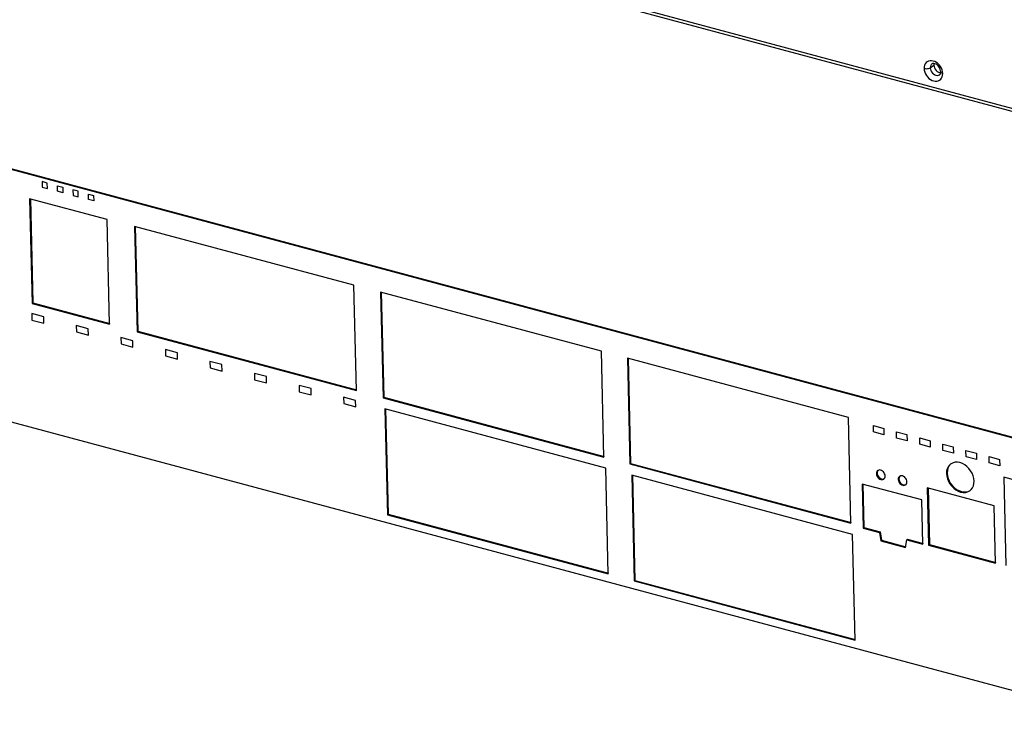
# Model space of a CAD drawing. Header units: millimetres. Extents: x 6 to 414, y 7 to 290.
# Tile 4 of 256: x 84 to 106, y 66 to 82. Entities that reach past the tile are written whole.
import ezdxf

# ---------------------------------------------------------------- set-up
doc = ezdxf.new("R2010")
doc.units = ezdxf.units.MM
doc.header["$LTSCALE"] = 23.1
doc.layers.get('0').update_dxf_attribs({"linetype": 'CONTINUOUS'})

msp = doc.modelspace()

# ---------------------------------------------------------------- linework, layer by layer
at = {"color": 3, "linetype": 'Continuous'}
for p, q in [((123.226, 75.341), (86.463, 85.206)), ((86.497, 85.136), (123.26, 75.271)), ((108.662, 71.85), (72.622, 81.521)), ((104.764, 80.717), (104.845, 80.775)), ((104.814, 80.811), (104.803, 80.806)), ((104.848, 80.804), (104.845, 80.775)), ((104.845, 80.775), (104.849, 80.743)), ((104.851, 80.812), (104.848, 80.804)), ((104.849, 80.743), (104.859, 80.713)), ((104.936, 80.811), (104.903, 80.836)), ((105.031, 80.668), (105.015, 80.708)), ((104.997, 80.595), (104.999, 80.609)), ((104.999, 80.609), (105, 80.625)), ((105.002, 80.616), (105, 80.625)), ((105.043, 80.55), (105.046, 80.589)), ((84.519, 77.763), (84.574, 75.425)), ((86.879, 77.141), (86.935, 74.785)), ((92.415, 75.665), (92.471, 73.299)), ((84.574, 75.425), (86.305, 74.96)), ((86.935, 74.785), (91.858, 73.464)), ((97.968, 74.175), (98.024, 71.809)), ((92.471, 73.299), (97.428, 71.969)), ((92.511, 73.033), (92.567, 70.667)), ((98.024, 71.809), (102.981, 70.479)), ((103.571, 71.617), (103.569, 71.594)), ((105.149, 71.65), (105.146, 71.593)), ((105.146, 71.593), (105.152, 71.533)), ((105.162, 71.701), (105.149, 71.65)), ((105.183, 71.747), (105.162, 71.701)), ((98.064, 71.543), (98.12, 69.177)), ((103.25, 71.343), (103.273, 70.365)), ((104.061, 71.485), (104.059, 71.462)), ((104.714, 71.259), (104.744, 69.984)), ((92.567, 70.667), (97.524, 69.337)), ((103.273, 70.365), (103.635, 70.268)), ((103.635, 70.268), (103.669, 70.081)), ((103.669, 70.081), (104.214, 69.935)), ((104.252, 70.103), (104.601, 70.009)), ((104.744, 69.984), (106.239, 69.583)), ((98.12, 69.177), (103.077, 67.847))]:
    msp.add_line(p, q, dxfattribs=at)
at = {"color": 7, "linetype": 'Continuous'}
for p, q in [((108.646, 71.839), (72.606, 81.51)), ((86.245, 77.3), (84.502, 77.768)), ((84.502, 77.768), (84.558, 75.413)), ((86.301, 74.945), (86.245, 77.3)), ((91.798, 75.821), (86.862, 77.146)), ((86.862, 77.146), (86.919, 74.774)), ((72.741, 75.789), (108.781, 66.118)), ((91.854, 73.449), (91.798, 75.821)), ((97.368, 74.336), (92.398, 75.669)), ((92.398, 75.669), (92.455, 73.288)), ((84.558, 75.413), (84.574, 75.425)), ((84.558, 75.413), (86.301, 74.945)), ((86.919, 74.774), (86.935, 74.785)), ((86.919, 74.774), (91.854, 73.449)), ((97.424, 71.955), (97.368, 74.336)), ((102.921, 72.846), (97.951, 74.179)), ((97.951, 74.179), (98.008, 71.798)), ((92.455, 73.288), (92.471, 73.299)), ((92.455, 73.288), (97.424, 71.955)), ((97.463, 71.704), (92.494, 73.037)), ((92.494, 73.037), (92.551, 70.656)), ((102.977, 70.464), (102.921, 72.846)), ((98.008, 71.798), (98.024, 71.809)), ((98.008, 71.798), (102.977, 70.464)), ((105.234, 71.805), (105.226, 71.8)), ((97.52, 69.323), (97.463, 71.704)), ((103.016, 70.214), (98.047, 71.547)), ((98.047, 71.547), (98.104, 69.166)), ((103.554, 71.605), (103.552, 71.582)), ((103.552, 71.582), (103.556, 71.557)), ((103.587, 71.654), (103.583, 71.651)), ((103.606, 71.661), (103.587, 71.654)), ((105.133, 71.638), (105.129, 71.581)), ((105.129, 71.581), (105.136, 71.522)), ((105.145, 71.69), (105.133, 71.638)), ((105.167, 71.736), (105.145, 71.69)), ((104.574, 70.988), (103.234, 71.347)), ((103.234, 71.347), (103.257, 70.354)), ((103.747, 71.506), (103.749, 71.529)), ((104.045, 71.474), (104.043, 71.45)), ((104.043, 71.45), (104.046, 71.426)), ((104.078, 71.522), (104.074, 71.52)), ((104.096, 71.53), (104.078, 71.522)), ((104.237, 71.375), (104.24, 71.398)), ((107.887, 71.104), (106.417, 71.498)), ((106.417, 71.498), (106.464, 69.511)), ((106.204, 70.859), (104.697, 71.263)), ((104.697, 71.263), (104.727, 69.972)), ((104.597, 69.994), (104.574, 70.988)), ((92.551, 70.656), (92.567, 70.667)), ((106.235, 69.568), (106.204, 70.859)), ((92.551, 70.656), (97.52, 69.323)), ((103.257, 70.354), (103.273, 70.365)), ((103.257, 70.354), (103.619, 70.257)), ((103.619, 70.257), (103.635, 70.268)), ((103.619, 70.257), (103.653, 70.07)), ((103.073, 67.832), (103.016, 70.214)), ((103.653, 70.07), (103.669, 70.081)), ((103.653, 70.07), (104.21, 69.92)), ((104.21, 69.92), (104.235, 70.091)), ((104.235, 70.091), (104.252, 70.103)), ((104.235, 70.091), (104.597, 69.994)), ((104.727, 69.972), (104.744, 69.984)), ((104.727, 69.972), (106.235, 69.568)), ((98.104, 69.166), (98.12, 69.177)), ((98.104, 69.166), (103.073, 67.832))]:
    msp.add_line(p, q, dxfattribs=at)
at = {"color": 4, "linetype": 'Continuous'}
for p, q in [((84.901, 78.123), (84.783, 78.155)), ((84.783, 78.155), (84.786, 78.029)), ((84.786, 78.029), (84.904, 77.998)), ((84.904, 77.998), (84.901, 78.123)), ((85.13, 78.062), (85.248, 78.03)), ((85.133, 77.936), (85.13, 78.062)), ((85.248, 78.03), (85.251, 77.905)), ((85.251, 77.905), (85.133, 77.936)), ((85.595, 77.937), (85.477, 77.968)), ((85.477, 77.968), (85.48, 77.843)), ((85.48, 77.843), (85.598, 77.812)), ((85.598, 77.812), (85.595, 77.937)), ((85.824, 77.875), (85.942, 77.844)), ((85.827, 77.75), (85.824, 77.875)), ((85.945, 77.719), (85.827, 77.75)), ((85.942, 77.844), (85.945, 77.719)), ((84.819, 75.11), (84.551, 75.182)), ((84.551, 75.182), (84.554, 75.039)), ((84.823, 74.967), (84.819, 75.11)), ((84.554, 75.039), (84.823, 74.967)), ((85.822, 74.841), (85.553, 74.913)), ((85.553, 74.913), (85.556, 74.77)), ((85.556, 74.77), (85.825, 74.698)), ((85.825, 74.698), (85.822, 74.841)), ((86.824, 74.572), (86.555, 74.644)), ((86.555, 74.644), (86.559, 74.501)), ((86.559, 74.501), (86.827, 74.429)), ((86.827, 74.429), (86.824, 74.572)), ((87.826, 74.303), (87.557, 74.375)), ((87.557, 74.375), (87.561, 74.232)), ((87.561, 74.232), (87.83, 74.16)), ((87.83, 74.16), (87.826, 74.303)), ((88.828, 74.034), (88.56, 74.106)), ((88.56, 74.106), (88.563, 73.963)), ((88.832, 73.891), (88.828, 74.034)), ((88.563, 73.963), (88.832, 73.891)), ((89.831, 73.765), (89.562, 73.837)), ((89.562, 73.837), (89.565, 73.694)), ((89.834, 73.622), (89.831, 73.765)), ((89.565, 73.694), (89.834, 73.622)), ((90.833, 73.496), (90.564, 73.568)), ((90.564, 73.568), (90.567, 73.425)), ((90.567, 73.425), (90.836, 73.353)), ((90.836, 73.353), (90.833, 73.496)), ((91.835, 73.227), (91.566, 73.3)), ((91.566, 73.3), (91.57, 73.156)), ((91.57, 73.156), (91.839, 73.084)), ((91.839, 73.084), (91.835, 73.227)), ((103.484, 72.663), (103.719, 72.6)), ((103.488, 72.52), (103.484, 72.663)), ((103.723, 72.457), (103.488, 72.52)), ((103.719, 72.6), (103.723, 72.457)), ((104.005, 72.524), (104.24, 72.46)), ((104.008, 72.38), (104.005, 72.524)), ((104.24, 72.46), (104.244, 72.317)), ((104.244, 72.317), (104.008, 72.38)), ((104.526, 72.384), (104.761, 72.321)), ((104.529, 72.241), (104.526, 72.384)), ((104.765, 72.177), (104.529, 72.241)), ((104.761, 72.321), (104.765, 72.177)), ((105.047, 72.244), (105.282, 72.181)), ((105.05, 72.101), (105.047, 72.244)), ((105.285, 72.038), (105.05, 72.101)), ((105.282, 72.181), (105.285, 72.038)), ((105.568, 72.104), (105.803, 72.041)), ((105.571, 71.961), (105.568, 72.104)), ((105.803, 72.041), (105.806, 71.898)), ((105.806, 71.898), (105.571, 71.961)), ((106.089, 71.964), (106.324, 71.901)), ((106.092, 71.821), (106.089, 71.964)), ((106.327, 71.758), (106.092, 71.821)), ((106.324, 71.901), (106.327, 71.758))]:
    msp.add_line(p, q, dxfattribs=at)
at = {"color": 3, "linetype": 'Continuous'}
for points in [[(104.83, 80.869), (104.794, 80.875), (104.759, 80.874), (104.726, 80.867), (104.697, 80.852), (104.671, 80.832), (104.651, 80.806), (104.637, 80.774), (104.628, 80.74), (104.626, 80.701)], [(104.903, 80.836), (104.867, 80.856), (104.83, 80.869)], [(104.626, 80.701), (104.649, 80.697), (104.675, 80.695), (104.701, 80.697), (104.726, 80.701), (104.747, 80.708), (104.764, 80.717)], [(104.626, 80.701), (104.63, 80.661), (104.64, 80.621), (104.657, 80.582), (104.678, 80.544), (104.705, 80.51), (104.735, 80.479), (104.769, 80.454), (104.805, 80.434), (104.841, 80.421), (104.877, 80.415), (104.913, 80.415), (104.945, 80.423), (104.975, 80.437), (105, 80.458), (105.02, 80.484), (105.035, 80.515), (105.043, 80.55)], [(104.803, 80.806), (104.789, 80.793), (104.775, 80.772), (104.766, 80.746), (104.764, 80.717)], [(104.764, 80.717), (104.768, 80.686), (104.778, 80.656), (104.793, 80.626), (104.814, 80.599), (104.838, 80.577), (104.865, 80.56), (104.893, 80.549), (104.921, 80.545), (104.948, 80.548), (104.971, 80.557), (104.977, 80.561)], [(104.87, 80.807), (104.848, 80.813), (104.829, 80.814), (104.814, 80.811)], [(104.859, 80.713), (104.875, 80.684), (104.895, 80.657)], [(104.99, 80.678), (104.977, 80.706), (104.961, 80.734), (104.94, 80.758), (104.918, 80.78), (104.894, 80.796), (104.87, 80.807)], [(104.895, 80.657), (104.92, 80.635), (104.946, 80.618)], [(105.015, 80.708), (104.993, 80.746), (104.967, 80.78), (104.936, 80.811)], [(105, 80.625), (104.997, 80.65), (104.99, 80.678)], [(105.046, 80.589), (105.041, 80.629), (105.031, 80.668)], [(104.946, 80.618), (104.974, 80.607), (104.998, 80.603)], [(104.977, 80.561), (104.983, 80.566), (104.989, 80.574), (104.993, 80.583), (104.997, 80.595)], [(105.046, 80.589), (105.026, 80.596), (105.011, 80.605), (105.002, 80.616)], [(103.569, 71.594), (103.572, 71.569), (103.579, 71.546)], [(103.591, 71.656), (103.589, 71.653), (103.577, 71.636), (103.571, 71.617)], [(103.579, 71.546), (103.592, 71.523), (103.608, 71.502), (103.627, 71.484)], [(103.627, 71.484), (103.647, 71.471), (103.669, 71.463), (103.691, 71.459), (103.712, 71.461), (103.726, 71.467)], [(104.059, 71.462), (104.063, 71.437), (104.07, 71.414)], [(104.082, 71.524), (104.079, 71.521), (104.068, 71.505), (104.061, 71.485)], [(104.07, 71.414), (104.082, 71.391), (104.098, 71.37), (104.117, 71.353)], [(104.117, 71.353), (104.138, 71.339), (104.16, 71.331), (104.182, 71.328), (104.202, 71.33), (104.217, 71.336)], [(105.152, 71.533), (105.167, 71.475), (105.191, 71.416), (105.223, 71.361), (105.263, 71.31), (105.308, 71.264), (105.357, 71.227), (105.41, 71.198), (105.464, 71.178), (105.518, 71.169), (105.57, 71.17)], [(105.57, 71.17), (105.619, 71.181), (105.662, 71.202)]]:
    msp.add_lwpolyline(points, dxfattribs=at)
at = {"color": 7, "linetype": 'Continuous'}
for points in [[(105.226, 71.8), (105.197, 71.775), (105.167, 71.736)], [(105.751, 71.415), (105.745, 71.474), (105.73, 71.533), (105.705, 71.591), (105.673, 71.647), (105.634, 71.698), (105.589, 71.743), (105.539, 71.781), (105.486, 71.81), (105.432, 71.829), (105.378, 71.839), (105.326, 71.838), (105.278, 71.827), (105.234, 71.805)], [(103.583, 71.651), (103.572, 71.642), (103.561, 71.625), (103.554, 71.605)], [(103.556, 71.557), (103.563, 71.534), (103.575, 71.511), (103.591, 71.49)], [(103.749, 71.529), (103.746, 71.554), (103.738, 71.577), (103.726, 71.6), (103.71, 71.621), (103.691, 71.639), (103.67, 71.652), (103.648, 71.66), (103.626, 71.664), (103.606, 71.661)], [(103.591, 71.49), (103.61, 71.473), (103.631, 71.459)], [(103.631, 71.459), (103.653, 71.451), (103.675, 71.448), (103.696, 71.45), (103.714, 71.457), (103.718, 71.46)], [(103.718, 71.46), (103.729, 71.47), (103.74, 71.486), (103.747, 71.506)], [(104.074, 71.52), (104.063, 71.51), (104.052, 71.493), (104.045, 71.474)], [(104.046, 71.426), (104.054, 71.402), (104.066, 71.379), (104.082, 71.359)], [(104.082, 71.359), (104.101, 71.341), (104.122, 71.328)], [(104.24, 71.398), (104.236, 71.422), (104.229, 71.446), (104.217, 71.469), (104.201, 71.489), (104.182, 71.507), (104.161, 71.52), (104.139, 71.529), (104.117, 71.532), (104.096, 71.53)], [(104.122, 71.328), (104.144, 71.319), (104.166, 71.316), (104.186, 71.318), (104.205, 71.326), (104.209, 71.329)], [(104.209, 71.329), (104.22, 71.338), (104.231, 71.355), (104.237, 71.375)], [(105.136, 71.522), (105.151, 71.463), (105.175, 71.405), (105.207, 71.349), (105.246, 71.298), (105.291, 71.253), (105.341, 71.215), (105.394, 71.186), (105.448, 71.167), (105.502, 71.157), (105.554, 71.158), (105.602, 71.169)], [(105.713, 71.26), (105.735, 71.306), (105.747, 71.358), (105.751, 71.415)], [(105.602, 71.169), (105.646, 71.191), (105.654, 71.196)], [(105.654, 71.196), (105.683, 71.221), (105.713, 71.26)]]:
    msp.add_lwpolyline(points, dxfattribs=at)

doc.saveas('drawing.dxf')
